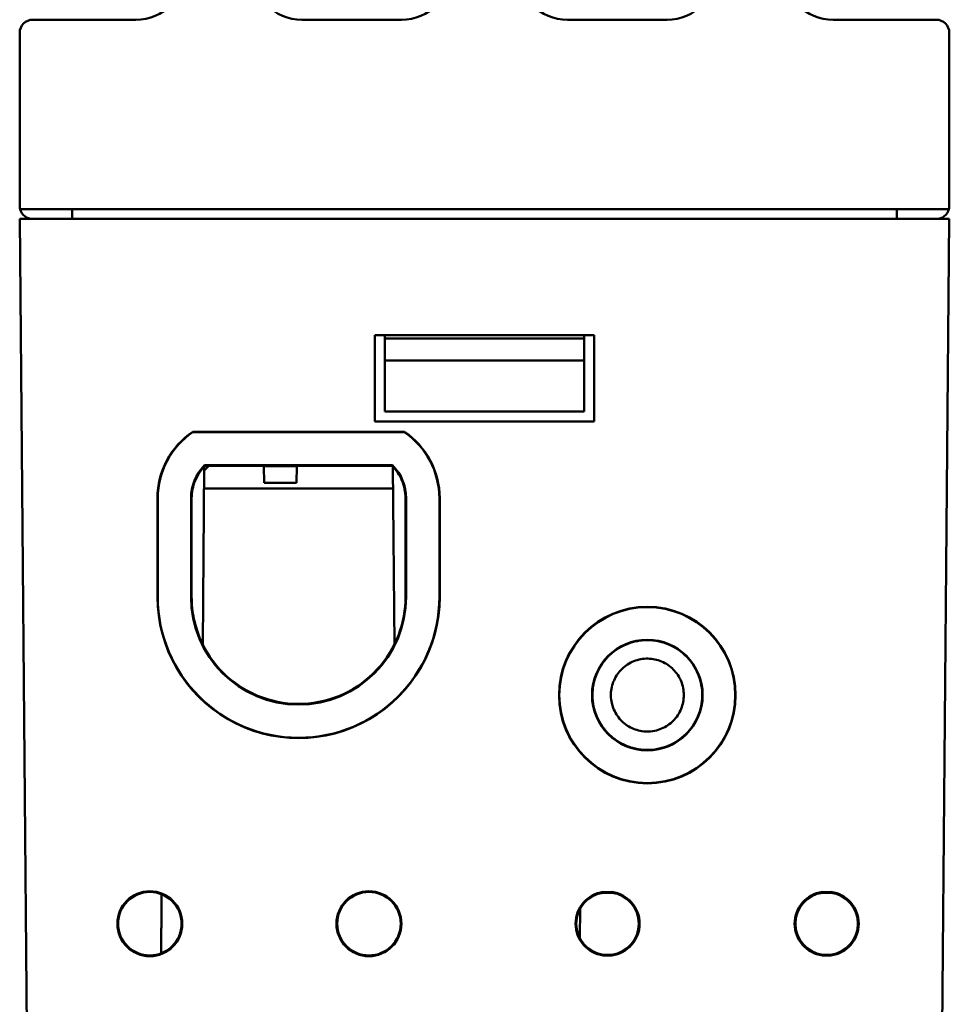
# Model space of a CAD drawing. Header units: inches. Extents: x 1.3 to 23.1, y 0.4 to 18.6.
# Tile 13 of 17: x 9.9 to 11.3, y 14.1 to 15.6. Entities that reach past the tile are written whole.
import ezdxf

# ---------------------------------------------------------------- set-up
doc = ezdxf.new("R2010")
doc.units = ezdxf.units.IN
doc.header["$LTSCALE"] = 0.8
doc.header["$MEASUREMENT"] = 0
doc.layers.add('Visible (ANSI)', color=7, linetype='Continuous', lineweight=50)

msp = doc.modelspace()

# ---------------------------------------------------------------- linework, layer by layer
at = {"layer": 'Visible (ANSI)'}
for p, q in [((10.0324, 15.6198), (9.8774, 15.6198)), ((10.4324, 15.6198), (10.2824, 15.6198)), ((10.8324, 15.6198), (10.6824, 15.6198)), ((11.2374, 15.6198), (11.0824, 15.6198)), ((9.8574, 15.3398), (9.8574, 15.5998)), ((11.2574, 15.3398), (11.2574, 15.5998)), ((9.858, 15.3348), (11.2568, 15.3348)), ((9.9364, 15.3198), (9.9364, 15.3348)), ((11.1784, 15.3198), (11.1784, 15.3348)), ((9.8574, 15.3198), (9.9074, 15.3198)), ((9.8574, 15.3198), (9.8732, 13.5088)), ((11.2074, 15.3198), (9.9074, 15.3198)), ((11.2074, 15.3198), (11.2574, 15.3198)), ((11.2416, 13.5088), (11.2574, 15.3198)), ((10.3924, 15.1448), (10.7224, 15.1448)), ((10.3924, 15.0148), (10.3924, 15.1448)), ((10.4074, 15.1398), (10.4074, 15.1448)), ((10.7074, 15.1398), (10.4074, 15.1398)), ((10.4074, 15.1068), (10.4074, 15.1398)), ((10.7074, 15.1448), (10.7074, 15.1398)), ((10.7074, 15.1398), (10.7074, 15.1068)), ((10.7224, 15.1448), (10.7224, 15.0148)), ((10.4074, 15.1068), (10.7074, 15.1068)), ((10.4074, 15.0298), (10.4074, 15.1068)), ((10.7074, 15.1068), (10.7074, 15.0298)), ((10.7074, 15.0298), (10.4074, 15.0298)), ((10.7224, 15.0148), (10.3924, 15.0148)), ((10.1181, 14.9994), (10.4367, 14.9994)), ((10.1183, 14.999), (10.1181, 14.9994)), ((10.1183, 14.999), (10.4365, 14.999)), ((10.4365, 14.999), (10.4367, 14.9994)), ((10.1331, 14.6793), (10.1354, 14.9471)), ((10.1419, 14.9474), (10.1354, 14.9409)), ((10.1359, 14.949), (10.4189, 14.949)), ((10.4187, 14.9485), (10.1361, 14.9485)), ((10.1361, 14.9485), (10.4187, 14.9485)), ((10.4185, 14.948), (10.1363, 14.948)), ((10.1419, 14.948), (10.1419, 14.9474)), ((10.2251, 14.948), (10.2251, 14.9474)), ((10.2747, 14.9474), (10.2251, 14.9474)), ((10.2251, 14.9474), (10.2254, 14.9224)), ((10.2745, 14.9224), (10.2747, 14.9474)), ((10.2747, 14.948), (10.2747, 14.9474)), ((10.4217, 14.6793), (10.4194, 14.9471)), ((10.4197, 14.9138), (10.1351, 14.9138)), ((10.2254, 14.9224), (10.2745, 14.9224)), ((10.0649, 14.7507), (10.0649, 14.8995)), ((10.0654, 14.7507), (10.0654, 14.8995)), ((10.1154, 14.7507), (10.1154, 14.8995)), ((10.1159, 14.8995), (10.1159, 14.7507)), ((10.1159, 14.7507), (10.1159, 14.8995)), ((10.1164, 14.8995), (10.1164, 14.7507)), ((10.4384, 14.7507), (10.4384, 14.8995)), ((10.4389, 14.8995), (10.4389, 14.7507)), ((10.4389, 14.7507), (10.4389, 14.8995)), ((10.4394, 14.8995), (10.4394, 14.7507)), ((10.4894, 14.8995), (10.4894, 14.7507)), ((10.4899, 14.8995), (10.4899, 14.7507)), ((10.7363, 14.3065), (10.7492, 14.3065)), ((10.7491, 14.3055), (10.7364, 14.3055)), ((11.0663, 14.3065), (11.0792, 14.3065)), ((11.0791, 14.3055), (11.0664, 14.3055)), ((10.7015, 14.2816), (10.7011, 14.2367)), ((10.7492, 14.211), (10.7363, 14.211)), ((10.7364, 14.2121), (10.7491, 14.2121)), ((11.0792, 14.211), (11.0663, 14.211)), ((11.0664, 14.2121), (11.0791, 14.2121))]:
    msp.add_line(p, q, dxfattribs=at)
for centre, radius in [((10.8026, 14.603), 0.133), ((10.8026, 14.603), 0.1325), ((10.8026, 14.603), 0.0833), ((10.8026, 14.603), 0.0828), ((10.0534, 14.2588), 0.0489), ((10.0534, 14.2588), 0.0478), ((10.3834, 14.2588), 0.0489), ((10.3834, 14.2588), 0.0478)]:
    msp.add_circle(centre, radius, dxfattribs=at)
for centre, radius, start, end in [((10.0324, 15.6948), 0.075, 270, 0), ((10.2824, 15.6948), 0.075, 180, 270), ((10.4324, 15.6948), 0.075, 270, 0), ((10.6824, 15.6948), 0.075, 180, 270), ((10.8324, 15.6948), 0.075, 270, 0), ((11.0824, 15.6948), 0.075, 180, 270), ((9.8774, 15.5998), 0.02, 90, 180), ((11.2374, 15.5998), 0.02, 0, 90), ((9.8774, 15.3398), 0.02, 180, 194.4775), ((9.8774, 15.3398), 0.02, 194.4775, 270), ((11.2374, 15.3398), 0.02, 270, 345.5225), ((11.2374, 15.3398), 0.02, 345.5225, 0), ((10.1854, 14.8995), 0.1205, 123.9432, 179.9956), ((10.1854, 14.8995), 0.12, 124.0128, 180), ((10.3694, 14.8995), 0.12, 0, 55.9872), ((10.3694, 14.8995), 0.1205, 0.0044, 56.0568), ((10.1854, 14.8995), 0.07, 135.0324, 180), ((10.1854, 14.8995), 0.0695, 135.194, 180.0044), ((10.3694, 14.8995), 0.0695, 359.9956, 44.806), ((10.3694, 14.8995), 0.07, 0, 44.9676), ((10.2774, 14.7507), 0.2125, 179.9956, 0.0044), ((10.2774, 14.7507), 0.212, 180, 0), ((10.2774, 14.7507), 0.162, 180, 0), ((10.2774, 14.7507), 0.1615, 180.0044, 359.9956), ((10.7427, 14.2588), 0.0482, 97.6773, 262.3239), ((10.7427, 14.2588), 0.0471, 97.7615, 262.2396), ((10.7427, 14.2588), 0.0471, 277.7604, 82.2385), ((10.7427, 14.2588), 0.0482, 277.6761, 82.3227), ((11.0727, 14.2588), 0.0482, 97.6773, 262.3239), ((11.0727, 14.2588), 0.0471, 97.7615, 262.2396), ((11.0727, 14.2588), 0.0471, 277.7604, 82.2385), ((11.0727, 14.2588), 0.0482, 277.6761, 82.3227)]:
    msp.add_arc(centre, radius, start, end, dxfattribs=at)
for points, knots in [([(10.1159, 14.8995), (10.1159, 14.9085), (10.1177, 14.9175), (10.1246, 14.9343), (10.1296, 14.942), (10.1361, 14.9485)], [0, 0, 0, 0, 0.0689857, 0.0689857, 0.1385301, 0.1385301, 0.1385301, 0.1385301]), ([(10.1164, 14.8995), (10.1164, 14.9085), (10.1182, 14.9174), (10.125, 14.934), (10.13, 14.9416), (10.1363, 14.948)], [0, 0, 0, 0, 0.0684701, 0.0684701, 0.1369461, 0.1369461, 0.1369461, 0.1369461]), ([(10.1361, 14.9485), (10.1361, 14.9484), (10.1362, 14.9483), (10.1362, 14.9481), (10.1363, 14.948), (10.1363, 14.948)], [0.0000181, 0.0000181, 0.0000181, 0.0000181, 0.0765565, 0.0765565, 0.1512603, 0.1512603, 0.1512603, 0.1512603]), ([(10.4185, 14.948), (10.4185, 14.948), (10.4186, 14.9481), (10.4187, 14.9483), (10.4187, 14.9484), (10.4187, 14.9485)], [0.0018551, 0.0018551, 0.0018551, 0.0018551, 0.0765565, 0.0765565, 0.1530973, 0.1530973, 0.1530973, 0.1530973]), ([(10.4185, 14.948), (10.4247, 14.9417), (10.4297, 14.9342), (10.4366, 14.9177), (10.4384, 14.9086), (10.4384, 14.8995)], [0.0010493, 0.0010493, 0.0010493, 0.0010493, 0.0684668, 0.0684668, 0.1379952, 0.1379952, 0.1379952, 0.1379952]), ([(10.4187, 14.9485), (10.4251, 14.9421), (10.4301, 14.9346), (10.4371, 14.9178), (10.4389, 14.9087), (10.4389, 14.8995)], [0.0005044, 0.0005044, 0.0005044, 0.0005044, 0.0689824, 0.0689824, 0.1390344, 0.1390344, 0.1390344, 0.1390344]), ([(10.4384, 14.7507), (10.4384, 14.7314), (10.435, 14.7123), (10.4208, 14.6746), (10.4097, 14.6566), (10.3812, 14.6259), (10.3641, 14.6134), (10.3261, 14.5958), (10.3055, 14.5908), (10.2636, 14.5889), (10.2427, 14.5921), (10.2032, 14.6062), (10.1851, 14.6171), (10.154, 14.6452), (10.1413, 14.6622), (10.1267, 14.6927), (10.1225, 14.7049), (10.1176, 14.7284), (10.1164, 14.7395), (10.1164, 14.7507)], [0.012857, 0.012857, 0.012857, 0.012857, 0.159763, 0.159763, 0.319523, 0.319523, 0.479276, 0.479276, 0.639024, 0.639024, 0.798769, 0.798769, 0.958517, 0.958517, 1.118272, 1.118272, 1.216232, 1.216232, 1.30134, 1.30134, 1.30134, 1.30134]), ([(10.8026, 14.6858), (10.7926, 14.6858), (10.7826, 14.6839), (10.7632, 14.6765), (10.754, 14.6708), (10.7383, 14.6561), (10.7319, 14.6472), (10.723, 14.6277), (10.7205, 14.6171), (10.7196, 14.5956), (10.7213, 14.5849), (10.7287, 14.5646), (10.7343, 14.5553), (10.7488, 14.5394), (10.7576, 14.533), (10.7728, 14.5258), (10.7786, 14.5238), (10.7905, 14.5211), (10.7965, 14.5204), (10.8026, 14.5204)], [0.6616516, 0.6616516, 0.6616516, 0.6616516, 0.738259, 0.738259, 0.8202607, 0.8202607, 0.9022591, 0.9022591, 0.984258, 0.984258, 1.0662589, 1.0662589, 1.148262, 1.148262, 1.2302673, 1.2302673, 1.2767006, 1.2767006, 1.3231314, 1.3231314, 1.3231314, 1.3231314]), ([(10.8026, 14.5204), (10.8134, 14.5204), (10.8241, 14.5225), (10.844, 14.5307), (10.853, 14.5367), (10.8684, 14.5518), (10.8745, 14.5608), (10.8829, 14.5806), (10.8852, 14.5913), (10.8854, 14.6128), (10.8835, 14.6235), (10.8755, 14.6435), (10.8697, 14.6527), (10.8547, 14.6682), (10.8458, 14.6744), (10.8261, 14.6831), (10.8155, 14.6855), (10.8041, 14.6858), (10.8033, 14.6858), (10.8026, 14.6858)], [0, 0, 0, 0, 0.0820145, 0.0820145, 0.1640374, 0.1640374, 0.24607, 0.24607, 0.3281107, 0.3281107, 0.4101548, 0.4101548, 0.492196, 0.492196, 0.5742286, 0.5742286, 0.6562494, 0.6562494, 0.6616516, 0.6616516, 0.6616516, 0.6616516]), ([(10.8026, 14.5481), (10.8032, 14.5481), (10.8037, 14.5481), (10.8084, 14.5482), (10.8125, 14.5488), (10.8235, 14.5517), (10.83, 14.5548), (10.8414, 14.5634), (10.8462, 14.5688), (10.8535, 14.5811), (10.8559, 14.5879), (10.858, 14.6021), (10.8576, 14.6093), (10.8542, 14.6231), (10.8511, 14.6297), (10.8427, 14.6412), (10.8374, 14.6461), (10.8252, 14.6536), (10.8184, 14.6561), (10.8043, 14.6583), (10.7971, 14.6581), (10.7832, 14.6548), (10.7766, 14.6518), (10.7649, 14.6435), (10.76, 14.6383), (10.7524, 14.6262), (10.7498, 14.6195), (10.7473, 14.6054), (10.7475, 14.5982), (10.7506, 14.5842), (10.7535, 14.5776), (10.7616, 14.5658), (10.7668, 14.5608), (10.7786, 14.5531), (10.7851, 14.5505), (10.7919, 14.5492), (10.7955, 14.5484), (10.799, 14.5481), (10.8026, 14.5481)], [-0.8512833, -0.8512833, -0.8512833, -0.8512833, -0.8471103, -0.8471103, -0.8155107, -0.8155107, -0.7610425, -0.7610425, -0.706572, -0.706572, -0.6520999, -0.6520999, -0.5976277, -0.5976277, -0.543157, -0.543157, -0.4886887, -0.4886887, -0.434222, -0.434222, -0.3797555, -0.3797555, -0.3252876, -0.3252876, -0.2708175, -0.2708175, -0.2163458, -0.2163458, -0.1618739, -0.1618739, -0.1074034, -0.1074034, -0.0529351, -0.0529351, 0, 0, 0, 0.0274266, 0.0274266, 0.0274266, 0.0274266])]:
    msp.add_open_spline(points, degree=3, knots=knots, dxfattribs=at)
for points, weights in [([(10.1359, 14.949), (10.136, 14.9487), (10.1361, 14.9485)], [1.00000000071, 1.00000000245, 1.00000000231]), ([(10.4189, 14.949), (10.4188, 14.9487), (10.4187, 14.9485)], [0.999999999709, 0.999999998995, 0.99999999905]), ([(10.7363, 14.3065), (10.7363, 14.306), (10.7364, 14.3055)], [1.00000000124, 1.00000000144, 1.00000000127]), ([(10.7492, 14.3065), (10.7491, 14.306), (10.7491, 14.3055)], [1.00000000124, 1.00000000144, 1.00000000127]), ([(11.0663, 14.3065), (11.0663, 14.306), (11.0664, 14.3055)], [1.00000000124, 1.00000000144, 1.00000000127]), ([(11.0792, 14.3065), (11.0791, 14.306), (11.0791, 14.3055)], [1.00000000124, 1.00000000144, 1.00000000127]), ([(10.7363, 14.211), (10.7363, 14.2116), (10.7364, 14.2121)], [1.00000000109, 1.00000000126, 1.00000000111]), ([(10.7492, 14.211), (10.7491, 14.2116), (10.7491, 14.2121)], [1.00000000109, 1.00000000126, 1.00000000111]), ([(11.0663, 14.211), (11.0663, 14.2116), (11.0664, 14.2121)], [1.00000000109, 1.00000000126, 1.00000000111]), ([(11.0792, 14.211), (11.0791, 14.2116), (11.0791, 14.2121)], [1.00000000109, 1.00000000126, 1.00000000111])]:
    msp.add_rational_spline(points, weights, degree=2, dxfattribs=at)
for points, degree in [([(10.1159, 14.7504), (10.1159, 14.7505), (10.1159, 14.7506), (10.1159, 14.7507)], 3), ([(10.0711, 14.3032), (10.0708, 14.2587), (10.0704, 14.2141)], 2)]:
    msp.add_open_spline(points, degree=degree, dxfattribs=at)

doc.saveas('drawing.dxf')
